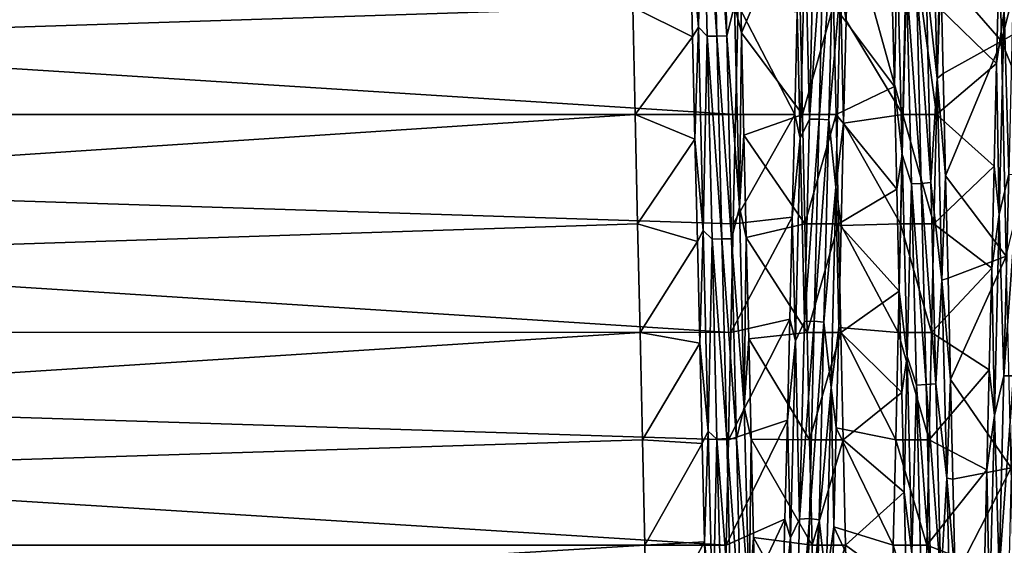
# Model space of a CAD drawing. Header units: metres. Extents: x -86 to 86, y -57 to 57.
# Tile 55 of 256: x -55 to -46, y -4 to 1. Entities that reach past the tile are written whole.
import ezdxf

# ---------------------------------------------------------------- set-up
doc = ezdxf.new("R2010")
doc.units = ezdxf.units.M
doc.layers.add('solid_125286', color=7, linetype='CONTINUOUS')

msp = doc.modelspace()

# ---------------------------------------------------------------- linework, layer by layer
at = {"layer": 'solid_125286'}
for points in [[(-48.464348, 2.606836, 32.819706), (-48.496204, 1.624527, 33.065536), (-48.420498, 0.788744, 33.078362)], [(-48.464348, 2.606836, 32.819706), (-48.420498, 0.788744, 33.078362), (-48.385082, 2.525596, 32.789188)], [(-46.230358, 1.295054, 33.105297), (-45.680126, 0.661421, 34.183418), (-45.722828, 2.588033, 33.943806)], [(-45.402157, 1.796165, 34.077225), (-45.722828, 2.588033, 33.943806), (-45.680126, 0.661421, 34.183418)], [(-48.420498, 0.788744, 33.078362), (-48.341122, 0.708524, 33.036198), (-48.385082, 2.525596, 32.789188)], [(-48.385082, 2.525596, 32.789188), (-48.341122, 0.708524, 33.036198), (-48.252892, 0.708303, 33.019089)], [(-48.385082, 2.525596, 32.789188), (-48.252892, 0.708303, 33.019089), (-48.296848, 2.522738, 32.77232)], [(-48.296848, 2.522738, 32.77232), (-48.164684, 0.711861, 33.035866), (-48.208637, 2.528652, 32.788399)], [(-48.296848, 2.522738, 32.77232), (-48.252892, 0.708303, 33.019089), (-48.164684, 0.711861, 33.035866)], [(-48.208637, 2.528652, 32.788399), (-48.164684, 0.711861, 33.035866), (-48.093586, 0.986163, 33.063549)], [(-46.362553, 1.217714, 32.994934), (-46.263546, 0.326785, 33.099125), (-46.307117, 2.142004, 32.912773)], [(-46.307117, 2.142004, 32.912773), (-46.263546, 0.326785, 33.099125), (-46.230358, 1.295054, 33.105297)], [(-49.033924, 1.934098, 34.057537), (-79, 1.96731, 34.052547), (-79, 0, 34.200001)], [(-48.084133, 0, 7.8), (-79, 0, 7.8), (-79, 1.96729, 7.94745)], [(-48.062695, 0.986598, 7.836922), (-48.084133, 0, 7.8), (-79, 1.96729, 7.94745)], [(-49.012604, 0.969794, 34.164326), (-49.033924, 1.934098, 34.057537), (-79, 0, 34.200001)], [(-48.053303, 1.657385, 33.061058), (-48.031372, 0.737332, 33.152325), (-47.52243, 1.934099, 34.057537)], [(-48.031372, 0.737332, 33.152325), (-47.480152, 0, 34.200001), (-47.52243, 1.934099, 34.057537)], [(-47.52243, 1.934099, 34.057537), (-47.480152, 0, 34.200001), (-47.19878, 0.9866, 34.163078)], [(-47.06459, 1.770372, 8.954837), (-46.530388, 1.93619, 7.942773), (-46.573009, 0, 7.8)], [(-46.530388, 1.93619, 7.942773), (-46.269848, 0, 7.8), (-46.573009, 0, 7.8)], [(-46.248806, 0.966627, 7.83544), (-46.269848, 0, 7.8), (-46.530388, 1.93619, 7.942773)], [(-47.455791, 1.618764, 9.004778), (-47.37402, 1.788049, 9.076383), (-47.41798, -0.040929, 8.943337)], [(-47.41798, -0.040929, 8.943337), (-47.37402, 1.788049, 9.076383), (-47.285816, 1.783734, 9.093019)], [(-47.41798, -0.040929, 8.943337), (-47.285816, 1.783734, 9.093019), (-47.329773, -0.042626, 8.960434)], [(-47.329773, -0.042626, 8.960434), (-47.285816, 1.783734, 9.093019), (-47.197685, 1.780427, 9.075378)], [(-47.329773, -0.042626, 8.960434), (-47.197685, 1.780427, 9.075378), (-47.241638, -0.048419, 8.943496)], [(-47.241638, -0.048419, 8.943496), (-47.197685, 1.780427, 9.075378), (-47.134995, 1.167569, 8.95286)], [(-45.380997, 0.833707, 34.173645), (-45.402157, 1.796165, 34.077225), (-45.680126, 0.661421, 34.183418)], [(-47.134995, 1.167569, 8.95286), (-47.06459, 1.770372, 8.954837), (-47.086571, 0.849263, 8.855324)], [(-47.086571, 0.849263, 8.855324), (-47.06459, 1.770372, 8.954837), (-46.573009, 0, 7.8)], [(-48.474247, 0.70323, 33.154354), (-48.496204, 1.624527, 33.065536), (-49.012604, 0.969794, 34.164326)], [(-48.420498, 0.788744, 33.078362), (-48.496204, 1.624527, 33.065536), (-48.474247, 0.70323, 33.154354)], [(-48.093586, 0.986163, 33.063549), (-48.031372, 0.737332, 33.152325), (-48.053303, 1.657385, 33.061058)], [(-47.499645, -0.214559, 8.898056), (-47.528416, 0.926616, 8.86097), (-47.455791, 1.618764, 9.004778)], [(-47.499645, -0.214559, 8.898056), (-47.455791, 1.618764, 9.004778), (-47.41798, -0.040929, 8.943337)], [(-46.622639, 1.474215, 33.013737), (-46.671276, 1.178902, 33.117138), (-46.649281, 0.253337, 33.171722)], [(-46.622639, 1.474215, 33.013737), (-46.649281, 0.253337, 33.171722), (-46.578789, -0.360251, 33.098587)], [(-46.622639, 1.474215, 33.013737), (-46.578789, -0.360251, 33.098587), (-46.538795, 1.206352, 32.996216)], [(-45.70319, 1.385743, 8.904706), (-45.725178, 0.46166, 8.834068), (-46.248806, 0.966627, 7.83544)], [(-45.657932, 0.934083, 8.932117), (-45.725178, 0.46166, 8.834068), (-45.70319, 1.385743, 8.904706)], [(-46.263546, 0.326785, 33.099125), (-46.208389, 0.371096, 33.168682), (-46.230358, 1.295054, 33.105297)], [(-46.230358, 1.295054, 33.105297), (-46.208389, 0.371096, 33.168682), (-45.680126, 0.661421, 34.183418)], [(-45.657932, 0.934083, 8.932117), (-45.571697, 1.29267, 9.012701), (-45.615654, -0.540095, 8.955122)], [(-47.241638, -0.048419, 8.943496), (-47.134995, 1.167569, 8.95286), (-47.178566, -0.656794, 8.914096)], [(-46.649281, 0.253337, 33.171722), (-46.671276, 1.178902, 33.117138), (-47.19878, 0.9866, 34.163078)], [(-47.178566, -0.656794, 8.914096), (-47.134995, 1.167569, 8.95286), (-47.108555, -0.076993, 8.825862)], [(-47.134995, 1.167569, 8.95286), (-47.086571, 0.849263, 8.855324), (-47.108555, -0.076993, 8.825862)], [(-46.578789, -0.360251, 33.098587), (-46.494839, -0.626916, 33.040649), (-46.538795, 1.206352, 32.996216)], [(-46.538795, 1.206352, 32.996216), (-46.406654, -0.623308, 33.023724), (-46.450611, 1.207306, 32.978943)], [(-46.538795, 1.206352, 32.996216), (-46.494839, -0.626916, 33.040649), (-46.406654, -0.623308, 33.023724)], [(-46.450611, 1.207306, 32.978943), (-46.318596, -0.615295, 33.041115), (-46.362553, 1.217714, 32.994934)], [(-46.450611, 1.207306, 32.978943), (-46.406654, -0.623308, 33.023724), (-46.318596, -0.615295, 33.041115)], [(-46.362553, 1.217714, 32.994934), (-46.318596, -0.615295, 33.041115), (-46.263546, 0.326785, 33.099125)], [(-48.164684, 0.711861, 33.035866), (-48.050014, -0.838426, 33.074585), (-48.093586, 0.986163, 33.063549)], [(-48.093586, 0.986163, 33.063549), (-48.050014, -0.838426, 33.074585), (-48.031372, 0.737332, 33.152325)], [(-47.550423, -0.00044, 8.825635), (-48.084133, 0, 7.8), (-48.062695, 0.986598, 7.836922)], [(-47.528416, 0.926616, 8.86097), (-47.550423, -0.00044, 8.825635), (-48.062695, 0.986598, 7.836922)], [(-47.480152, 0, 34.200001), (-47.176991, 0, 34.200001), (-47.19878, 0.9866, 34.163078)], [(-46.649281, 0.253337, 33.171722), (-47.19878, 0.9866, 34.163078), (-47.176991, 0, 34.200001)], [(-49.012604, 0.969794, 34.164326), (-79, 0, 34.200001), (-48.991276, 0, 34.200001)], [(-48.474247, 0.70323, 33.154354), (-49.012604, 0.969794, 34.164326), (-48.991276, 0, 34.200001)], [(-47.499645, -0.214559, 8.898056), (-47.550423, -0.00044, 8.825635), (-47.528416, 0.926616, 8.86097)], [(-45.725178, 0.46166, 8.834068), (-46.269848, 0, 7.8), (-46.248806, 0.966627, 7.83544)], [(-45.701782, -0.902182, 8.929727), (-45.725178, 0.46166, 8.834068), (-45.657932, 0.934083, 8.932117)], [(-45.701782, -0.902182, 8.929727), (-45.657932, 0.934083, 8.932117), (-45.615654, -0.540095, 8.955122)], [(-47.108555, -0.076993, 8.825862), (-47.086571, 0.849263, 8.855324), (-46.573009, 0, 7.8)], [(-45.359959, -0.13323, 34.199329), (-45.380997, 0.833707, 34.173645), (-45.680126, 0.661421, 34.183418)], [(-48.420498, 0.788744, 33.078362), (-48.474247, 0.70323, 33.154354), (-48.45229, -0.222031, 33.172634)], [(-48.420498, 0.788744, 33.078362), (-48.45229, -0.222031, 33.172634), (-48.376648, -1.047432, 33.058434)], [(-48.420498, 0.788744, 33.078362), (-48.376648, -1.047432, 33.058434), (-48.341122, 0.708524, 33.036198)], [(-48.050014, -0.838426, 33.074585), (-48.009438, -0.186869, 33.173233), (-48.031372, 0.737332, 33.152325)], [(-48.031372, 0.737332, 33.152325), (-48.009438, -0.186869, 33.173233), (-47.480152, 0, 34.200001)], [(-48.45229, -0.222031, 33.172634), (-48.474247, 0.70323, 33.154354), (-48.991276, 0, 34.200001)], [(-48.376648, -1.047432, 33.058434), (-48.297165, -1.12488, 33.004158), (-48.341122, 0.708524, 33.036198)], [(-48.341122, 0.708524, 33.036198), (-48.208935, -1.122458, 32.987221), (-48.252892, 0.708303, 33.019089)], [(-48.341122, 0.708524, 33.036198), (-48.297165, -1.12488, 33.004158), (-48.208935, -1.122458, 32.987221)], [(-48.252892, 0.708303, 33.019089), (-48.120728, -1.121335, 33.004356), (-48.164684, 0.711861, 33.035866)], [(-48.252892, 0.708303, 33.019089), (-48.208935, -1.122458, 32.987221), (-48.120728, -1.121335, 33.004356)], [(-48.164684, 0.711861, 33.035866), (-48.120728, -1.121335, 33.004356), (-48.050014, -0.838426, 33.074585)], [(-46.208389, 0.371096, 33.168682), (-46.186417, -0.555053, 33.161922), (-45.680126, 0.661421, 34.183418)], [(-46.186417, -0.555053, 33.161922), (-45.637833, -1.279423, 34.137848), (-45.680126, 0.661421, 34.183418)], [(-45.359959, -0.13323, 34.199329), (-45.680126, 0.661421, 34.183418), (-45.637833, -1.279423, 34.137848)], [(-45.725178, 0.46166, 8.834068), (-45.747158, -0.464922, 8.834231), (-46.269848, 0, 7.8)], [(-45.701782, -0.902182, 8.929727), (-45.747158, -0.464922, 8.834231), (-45.725178, 0.46166, 8.834068)], [(-46.263546, 0.326785, 33.099125), (-46.186417, -0.555053, 33.161922), (-46.208389, 0.371096, 33.168682)], [(-46.318596, -0.615295, 33.041115), (-46.219975, -1.495761, 33.011139), (-46.263546, 0.326785, 33.099125)], [(-46.263546, 0.326785, 33.099125), (-46.219975, -1.495761, 33.011139), (-46.186417, -0.555053, 33.161922)], [(-46.627285, -0.673705, 33.15596), (-46.649281, 0.253337, 33.171722), (-47.176991, 0, 34.200001)], [(-46.578789, -0.360251, 33.098587), (-46.649281, 0.253337, 33.171722), (-46.627285, -0.673705, 33.15596)], [(-48.991276, 0, 34.200001), (-79, 0, 34.200001), (-79, -1.96729, 34.052551)], [(-48.969849, -0.986585, 34.163078), (-48.991276, 0, 34.200001), (-79, -1.96729, 34.052551)], [(-48.127388, -1.967398, 7.947439), (-79, -1.96731, 7.947453), (-79, 0, 7.8)], [(-48.105732, -0.98661, 7.836923), (-48.127388, -1.967398, 7.947439), (-79, 0, 7.8)], [(-48.084133, 0, 7.8), (-48.105732, -0.98661, 7.836923), (-79, 0, 7.8)], [(-48.45229, -0.222031, 33.172634), (-48.991276, 0, 34.200001), (-48.969849, -0.986585, 34.163078)], [(-48.009438, -0.186869, 33.173233), (-47.458374, -0.986593, 34.163078), (-47.480152, 0, 34.200001)], [(-47.458374, -0.986593, 34.163078), (-47.176991, 0, 34.200001), (-47.480152, 0, 34.200001)], [(-47.155373, -0.986594, 34.163078), (-47.176991, 0, 34.200001), (-47.458374, -0.986593, 34.163078)], [(-46.627285, -0.673705, 33.15596), (-47.176991, 0, 34.200001), (-47.155373, -0.986594, 34.163078)], [(-47.550423, -0.00044, 8.825635), (-48.105732, -0.98661, 7.836923), (-48.084133, 0, 7.8)], [(-47.550423, -0.00044, 8.825635), (-47.57243, -0.927417, 8.860745), (-48.105732, -0.98661, 7.836923)], [(-47.499645, -0.214559, 8.898056), (-47.57243, -0.927417, 8.860745), (-47.550423, -0.00044, 8.825635)], [(-47.499645, -0.214559, 8.898056), (-47.41798, -0.040929, 8.943337), (-47.461941, -1.868852, 9.088669)], [(-47.461941, -1.868852, 9.088669), (-47.41798, -0.040929, 8.943337), (-47.329773, -0.042626, 8.960434)], [(-47.461941, -1.868852, 9.088669), (-47.329773, -0.042626, 8.960434), (-47.37373, -1.86789, 9.105818)], [(-47.37373, -1.86789, 9.105818), (-47.329773, -0.042626, 8.960434), (-47.241638, -0.048419, 8.943496)], [(-47.37373, -1.86789, 9.105818), (-47.241638, -0.048419, 8.943496), (-47.285595, -1.876035, 9.089933)], [(-47.285595, -1.876035, 9.089933), (-47.241638, -0.048419, 8.943496), (-47.178566, -0.656794, 8.914096)], [(-47.178566, -0.656794, 8.914096), (-47.108555, -0.076993, 8.825862), (-47.130535, -1.002714, 8.866712)], [(-47.130535, -1.002714, 8.866712), (-47.108555, -0.076993, 8.825862), (-46.594612, -0.986603, 7.836922)], [(-47.108555, -0.076993, 8.825862), (-46.573009, 0, 7.8), (-46.594612, -0.986603, 7.836922)], [(-46.291599, -0.986592, 7.836922), (-46.594612, -0.986603, 7.836922), (-46.573009, 0, 7.8)], [(-46.269848, 0, 7.8), (-46.291599, -0.986592, 7.836922), (-46.573009, 0, 7.8)], [(-45.747158, -0.464922, 8.834231), (-46.291599, -0.986592, 7.836922), (-46.269848, 0, 7.8)], [(-48.430332, -1.146121, 33.120319), (-48.45229, -0.222031, 33.172634), (-48.969849, -0.986585, 34.163078)], [(-48.376648, -1.047432, 33.058434), (-48.45229, -0.222031, 33.172634), (-48.430332, -1.146121, 33.120319)], [(-48.050014, -0.838426, 33.074585), (-47.987503, -1.110095, 33.12368), (-48.009438, -0.186869, 33.173233)], [(-48.009438, -0.186869, 33.173233), (-47.987503, -1.110095, 33.12368), (-47.458374, -0.986593, 34.163078)], [(-47.543495, -2.042816, 9.069548), (-47.57243, -0.927417, 8.860745), (-47.499645, -0.214559, 8.898056)], [(-47.543495, -2.042816, 9.069548), (-47.499645, -0.214559, 8.898056), (-47.461941, -1.868852, 9.088669)], [(-46.578789, -0.360251, 33.098587), (-46.627285, -0.673705, 33.15596), (-46.605289, -1.596747, 33.069546)], [(-46.578789, -0.360251, 33.098587), (-46.605289, -1.596747, 33.069546), (-46.534939, -2.186273, 32.904888)], [(-46.578789, -0.360251, 33.098587), (-46.534939, -2.186273, 32.904888), (-46.494839, -0.626916, 33.040649)], [(-45.747158, -0.464922, 8.834231), (-45.769146, -1.388951, 8.905111), (-46.291599, -0.986592, 7.836922)], [(-45.701782, -0.902182, 8.929727), (-45.769146, -1.388951, 8.905111), (-45.747158, -0.464922, 8.834231)], [(-46.406654, -0.623308, 33.023724), (-46.274643, -2.433922, 32.80846), (-46.318596, -0.615295, 33.041115)], [(-46.318596, -0.615295, 33.041115), (-46.274643, -2.433922, 32.80846), (-46.219975, -1.495761, 33.011139)], [(-46.219975, -1.495761, 33.011139), (-46.164448, -1.477914, 33.08469), (-46.186417, -0.555053, 33.161922)], [(-46.186417, -0.555053, 33.161922), (-46.164448, -1.477914, 33.08469), (-45.637833, -1.279423, 34.137848)], [(-45.701782, -0.902182, 8.929727), (-45.615654, -0.540095, 8.955122), (-45.659615, -2.36047, 9.17662)], [(-45.659615, -2.36047, 9.17662), (-45.615654, -0.540095, 8.955122), (-45.527493, -0.542972, 8.972361)], [(-45.659615, -2.36047, 9.17662), (-45.527493, -0.542972, 8.972361), (-45.571449, -2.360655, 9.194084)], [(-47.285595, -1.876035, 9.089933), (-47.178566, -0.656794, 8.914096), (-47.222137, -2.466075, 9.150179)], [(-47.222137, -2.466075, 9.150179), (-47.178566, -0.656794, 8.914096), (-47.152515, -1.92248, 8.97806)], [(-47.178566, -0.656794, 8.914096), (-47.130535, -1.002714, 8.866712), (-47.152515, -1.92248, 8.97806)], [(-46.605289, -1.596747, 33.069546), (-46.627285, -0.673705, 33.15596), (-47.155373, -0.986594, 34.163078)], [(-46.534939, -2.186273, 32.904888), (-46.450878, -2.44553, 32.806194), (-46.494839, -0.626916, 33.040649)], [(-46.494839, -0.626916, 33.040649), (-46.362698, -2.439351, 32.79002), (-46.406654, -0.623308, 33.023724)], [(-46.494839, -0.626916, 33.040649), (-46.450878, -2.44553, 32.806194), (-46.362698, -2.439351, 32.79002)], [(-46.406654, -0.623308, 33.023724), (-46.362698, -2.439351, 32.79002), (-46.274643, -2.433922, 32.80846)], [(-48.120728, -1.121335, 33.004356), (-48.006443, -2.644115, 32.811314), (-48.050014, -0.838426, 33.074585)], [(-48.050014, -0.838426, 33.074585), (-48.006443, -2.644115, 32.811314), (-47.987503, -1.110095, 33.12368)], [(-47.57243, -0.927417, 8.860745), (-48.127388, -1.967398, 7.947439), (-48.105732, -0.98661, 7.836923)], [(-47.57243, -0.927417, 8.860745), (-47.594437, -1.848859, 8.966501), (-48.127388, -1.967398, 7.947439)], [(-47.543495, -2.042816, 9.069548), (-47.594437, -1.848859, 8.966501), (-47.57243, -0.927417, 8.860745)], [(-45.745632, -2.717828, 9.205224), (-45.769146, -1.388951, 8.905111), (-45.701782, -0.902182, 8.929727)], [(-45.745632, -2.717828, 9.205224), (-45.701782, -0.902182, 8.929727), (-45.659615, -2.36047, 9.17662)], [(-48.948299, -1.967377, 34.052563), (-48.969849, -0.986585, 34.163078), (-79, -1.96729, 34.052551)], [(-48.430332, -1.146121, 33.120319), (-48.969849, -0.986585, 34.163078), (-48.948299, -1.967377, 34.052563)], [(-48.376648, -1.047432, 33.058434), (-48.430332, -1.146121, 33.120319), (-48.408367, -2.063995, 32.998093)], [(-48.376648, -1.047432, 33.058434), (-48.408367, -2.063995, 32.998093), (-48.332798, -2.859661, 32.761303)], [(-48.376648, -1.047432, 33.058434), (-48.332798, -2.859661, 32.761303), (-48.297165, -1.12488, 33.004158)], [(-47.987503, -1.110095, 33.12368), (-47.436733, -1.967389, 34.052563), (-47.458374, -0.986593, 34.163078)], [(-47.155373, -0.986594, 34.163078), (-47.458374, -0.986593, 34.163078), (-47.436733, -1.967389, 34.052563)], [(-47.133858, -1.967381, 34.052563), (-47.155373, -0.986594, 34.163078), (-47.436733, -1.967389, 34.052563)], [(-46.605289, -1.596747, 33.069546), (-47.155373, -0.986594, 34.163078), (-47.133858, -1.967381, 34.052563)], [(-47.152515, -1.92248, 8.97806), (-47.130535, -1.002714, 8.866712), (-46.61615, -1.967391, 7.947438)], [(-47.130535, -1.002714, 8.866712), (-46.594612, -0.986603, 7.836922), (-46.61615, -1.967391, 7.947438)], [(-46.313263, -1.967387, 7.947437), (-46.61615, -1.967391, 7.947438), (-46.594612, -0.986603, 7.836922)], [(-46.291599, -0.986592, 7.836922), (-46.313263, -1.967387, 7.947437), (-46.594612, -0.986603, 7.836922)], [(-45.769146, -1.388951, 8.905111), (-46.313263, -1.967387, 7.947437), (-46.291599, -0.986592, 7.836922)], [(-48.408367, -2.063995, 32.998093), (-48.430332, -1.146121, 33.120319), (-48.948299, -1.967377, 34.052563)], [(-48.332798, -2.859661, 32.761303), (-48.253204, -2.932425, 32.694874), (-48.297165, -1.12488, 33.004158)], [(-48.297165, -1.12488, 33.004158), (-48.164974, -2.927418, 32.678509), (-48.208935, -1.122458, 32.987221)], [(-48.297165, -1.12488, 33.004158), (-48.253204, -2.932425, 32.694874), (-48.164974, -2.927418, 32.678509)], [(-48.208935, -1.122458, 32.987221), (-48.076775, -2.928761, 32.695656), (-48.120728, -1.121335, 33.004356)], [(-48.208935, -1.122458, 32.987221), (-48.164974, -2.927418, 32.678509), (-48.076775, -2.928761, 32.695656)], [(-48.120728, -1.121335, 33.004356), (-48.076775, -2.928761, 32.695656), (-48.006443, -2.644115, 32.811314)], [(-48.006443, -2.644115, 32.811314), (-47.965561, -2.027323, 33.004341), (-47.987503, -1.110095, 33.12368)], [(-47.987503, -1.110095, 33.12368), (-47.965561, -2.027323, 33.004341), (-47.436733, -1.967389, 34.052563)], [(-46.164448, -1.477914, 33.08469), (-46.142475, -2.392151, 32.937153), (-45.637833, -1.279423, 34.137848)], [(-46.142475, -2.392151, 32.937153), (-45.595127, -3.192568, 33.808102), (-45.637833, -1.279423, 34.137848)], [(-45.769146, -1.388951, 8.905111), (-45.791134, -2.305176, 9.045896), (-46.313263, -1.967387, 7.947437)], [(-45.745632, -2.717828, 9.205224), (-45.791134, -2.305176, 9.045896), (-45.769146, -1.388951, 8.905111)], [(-46.274643, -2.433922, 32.80846), (-46.176403, -3.284259, 32.649399), (-46.219975, -1.495761, 33.011139)], [(-46.219975, -1.495761, 33.011139), (-46.142475, -2.392151, 32.937153), (-46.164448, -1.477914, 33.08469)], [(-46.219975, -1.495761, 33.011139), (-46.176403, -3.284259, 32.649399), (-46.142475, -2.392151, 32.937153)], [(-46.583298, -2.510483, 32.912792), (-46.605289, -1.596747, 33.069546), (-47.133858, -1.967381, 34.052563)], [(-46.534939, -2.186273, 32.904888), (-46.605289, -1.596747, 33.069546), (-46.583298, -2.510483, 32.912792)], [(-47.594437, -1.848859, 8.966501), (-48.149075, -2.937127, 8.130918), (-48.127388, -1.967398, 7.947439)], [(-47.594437, -1.848859, 8.966501), (-47.61644, -2.759528, 9.142435), (-48.149075, -2.937127, 8.130918)], [(-47.543495, -2.042816, 9.069548), (-47.61644, -2.759528, 9.142435), (-47.594437, -1.848859, 8.966501)], [(-47.543495, -2.042816, 9.069548), (-47.461941, -1.868852, 9.088669), (-47.505898, -3.653519, 9.510212)], [(-47.505898, -3.653519, 9.510212), (-47.37373, -1.86789, 9.105818), (-47.41769, -3.649924, 9.527002)], [(-47.505898, -3.653519, 9.510212), (-47.461941, -1.868852, 9.088669), (-47.37373, -1.86789, 9.105818)], [(-47.41769, -3.649924, 9.527002), (-47.37373, -1.86789, 9.105818), (-47.285595, -1.876035, 9.089933)], [(-47.41769, -3.649924, 9.527002), (-47.285595, -1.876035, 9.089933), (-47.329548, -3.660241, 9.512489)], [(-47.329548, -3.660241, 9.512489), (-47.285595, -1.876035, 9.089933), (-47.222137, -2.466075, 9.150179)], [(-47.222137, -2.466075, 9.150179), (-47.152515, -1.92248, 8.97806), (-47.1745, -2.831097, 9.159339)], [(-47.1745, -2.831097, 9.159339), (-47.152515, -1.92248, 8.97806), (-46.637653, -2.937126, 8.130918)], [(-47.152515, -1.92248, 8.97806), (-46.61615, -1.967391, 7.947438), (-46.637653, -2.937126, 8.130918)], [(-48.948299, -1.967377, 34.052563), (-79, -1.96729, 34.052551), (-79, -3.890939, 33.613499)], [(-48.170761, -3.890767, 8.386438), (-79, -3.89099, 8.386518), (-79, -1.96731, 7.947453)], [(-48.149075, -2.937127, 8.130918), (-48.170761, -3.890767, 8.386438), (-79, -1.96731, 7.947453)], [(-48.127388, -1.967398, 7.947439), (-48.149075, -2.937127, 8.130918), (-79, -1.96731, 7.947453)], [(-48.92664, -2.93711, 33.869087), (-48.948299, -1.967377, 34.052563), (-79, -3.890939, 33.613499)], [(-48.408367, -2.063995, 32.998093), (-48.948299, -1.967377, 34.052563), (-48.92664, -2.93711, 33.869087)], [(-48.006443, -2.644115, 32.811314), (-47.943615, -2.933146, 32.815937), (-47.965561, -2.027323, 33.004341)], [(-47.965561, -2.027323, 33.004341), (-47.415207, -2.937134, 33.86908), (-47.436733, -1.967389, 34.052563)], [(-47.965561, -2.027323, 33.004341), (-47.943615, -2.933146, 32.815937), (-47.415207, -2.937134, 33.86908)], [(-47.587345, -3.82407, 9.516203), (-47.61644, -2.759528, 9.142435), (-47.543495, -2.042816, 9.069548)], [(-47.587345, -3.82407, 9.516203), (-47.543495, -2.042816, 9.069548), (-47.505898, -3.653519, 9.510212)], [(-47.133858, -1.967381, 34.052563), (-47.436733, -1.967389, 34.052563), (-47.415207, -2.937134, 33.86908)], [(-47.112381, -2.937109, 33.869087), (-47.133858, -1.967381, 34.052563), (-47.415207, -2.937134, 33.86908)], [(-46.583298, -2.510483, 32.912792), (-47.133858, -1.967381, 34.052563), (-47.112381, -2.937109, 33.869087)], [(-46.334824, -2.937129, 8.130918), (-46.637653, -2.937126, 8.130918), (-46.61615, -1.967391, 7.947438)], [(-46.313263, -1.967387, 7.947437), (-46.334824, -2.937129, 8.130918), (-46.61615, -1.967391, 7.947438)], [(-45.791134, -2.305176, 9.045896), (-46.334824, -2.937129, 8.130918), (-46.313263, -1.967387, 7.947437)], [(-48.386395, -2.970221, 32.806683), (-48.408367, -2.063995, 32.998093), (-48.92664, -2.93711, 33.869087)], [(-48.332798, -2.859661, 32.761303), (-48.408367, -2.063995, 32.998093), (-48.386395, -2.970221, 32.806683)], [(-46.534939, -2.186273, 32.904888), (-46.583298, -2.510483, 32.912792), (-46.561298, -3.409925, 32.687016)], [(-46.534939, -2.186273, 32.904888), (-46.561298, -3.409925, 32.687016), (-46.491089, -3.962088, 32.436985)], [(-46.534939, -2.186273, 32.904888), (-46.491089, -3.962088, 32.436985), (-46.450878, -2.44553, 32.806194)], [(-45.791134, -2.305176, 9.045896), (-45.813133, -3.208348, 9.255777), (-46.334824, -2.937129, 8.130918)], [(-45.745632, -2.717828, 9.205224), (-45.813133, -3.208348, 9.255777), (-45.791134, -2.305176, 9.045896)], [(-46.176403, -3.284259, 32.649399), (-46.120502, -3.292782, 32.720558), (-46.142475, -2.392151, 32.937153)], [(-46.142475, -2.392151, 32.937153), (-46.120502, -3.292782, 32.720558), (-45.595127, -3.192568, 33.808102)], [(-45.745632, -2.717828, 9.205224), (-45.659615, -2.36047, 9.17662), (-45.703571, -4.126282, 9.670974)], [(-45.703571, -4.126282, 9.670974), (-45.659615, -2.36047, 9.17662), (-45.571449, -2.360655, 9.194084)], [(-45.703571, -4.126282, 9.670974), (-45.571449, -2.360655, 9.194084), (-45.61541, -4.123773, 9.68825)], [(-47.329548, -3.660241, 9.512489), (-47.222137, -2.466075, 9.150179), (-47.265713, -4.219439, 9.655677)], [(-47.265713, -4.219439, 9.655677), (-47.222137, -2.466075, 9.150179), (-47.196487, -3.72369, 9.409133)], [(-47.222137, -2.466075, 9.150179), (-47.1745, -2.831097, 9.159339), (-47.196487, -3.72369, 9.409133)], [(-46.491089, -3.962088, 32.436985), (-46.406921, -4.20775, 32.298767), (-46.450878, -2.44553, 32.806194)], [(-46.450878, -2.44553, 32.806194), (-46.318737, -4.199147, 32.28373), (-46.362698, -2.439351, 32.79002)], [(-46.450878, -2.44553, 32.806194), (-46.406921, -4.20775, 32.298767), (-46.318737, -4.199147, 32.28373)], [(-46.362698, -2.439351, 32.79002), (-46.230686, -4.196433, 32.30283), (-46.274643, -2.433922, 32.80846)], [(-46.362698, -2.439351, 32.79002), (-46.318737, -4.199147, 32.28373), (-46.230686, -4.196433, 32.30283)], [(-46.274643, -2.433922, 32.80846), (-46.230686, -4.196433, 32.30283), (-46.176403, -3.284259, 32.649399)], [(-46.561298, -3.409925, 32.687016), (-46.583298, -2.510483, 32.912792), (-47.112381, -2.937109, 33.869087)], [(-48.076775, -2.928761, 32.695656), (-47.962872, -4.389598, 32.27977), (-48.006443, -2.644115, 32.811314)], [(-48.006443, -2.644115, 32.811314), (-47.962872, -4.389598, 32.27977), (-47.943615, -2.933146, 32.815937)], [(-45.789482, -4.470848, 9.751888), (-45.813133, -3.208348, 9.255777), (-45.745632, -2.717828, 9.205224)], [(-45.789482, -4.470848, 9.751888), (-45.745632, -2.717828, 9.205224), (-45.703571, -4.126282, 9.670974)], [(-47.61644, -2.759528, 9.142435), (-48.170761, -3.890767, 8.386438), (-48.149075, -2.937127, 8.130918)], [(-47.61644, -2.759528, 9.142435), (-47.638451, -3.654559, 9.387156), (-48.170761, -3.890767, 8.386438)], [(-47.587345, -3.82407, 9.516203), (-47.638451, -3.654559, 9.387156), (-47.61644, -2.759528, 9.142435)], [(-47.196487, -3.72369, 9.409133), (-47.1745, -2.831097, 9.159339), (-46.659172, -3.890784, 8.386444)], [(-47.1745, -2.831097, 9.159339), (-46.637653, -2.937126, 8.130918), (-46.659172, -3.890784, 8.386444)], [(-48.332798, -2.859661, 32.761303), (-48.386395, -2.970221, 32.806683), (-48.364418, -3.859233, 32.546879)], [(-48.332798, -2.859661, 32.761303), (-48.364418, -3.859233, 32.546879), (-48.288948, -4.605894, 32.193375)], [(-48.332798, -2.859661, 32.761303), (-48.288948, -4.605894, 32.193375), (-48.253204, -2.932425, 32.694874)], [(-48.288948, -4.605894, 32.193375), (-48.209244, -4.671945, 32.114891), (-48.253204, -2.932425, 32.694874)], [(-48.253204, -2.932425, 32.694874), (-48.121017, -4.664471, 32.099491), (-48.164974, -2.927418, 32.678509)], [(-48.253204, -2.932425, 32.694874), (-48.209244, -4.671945, 32.114891), (-48.121017, -4.664471, 32.099491)], [(-48.164974, -2.927418, 32.678509), (-48.121017, -4.664471, 32.099491), (-48.032818, -4.668259, 32.116295)], [(-48.164974, -2.927418, 32.678509), (-48.032818, -4.668259, 32.116295), (-48.076775, -2.928761, 32.695656)], [(-48.076775, -2.928761, 32.695656), (-48.032818, -4.668259, 32.116295), (-47.962872, -4.389598, 32.27977)], [(-47.962872, -4.389598, 32.27977), (-47.921665, -3.822022, 32.559254), (-47.943615, -2.933146, 32.815937)], [(-47.943615, -2.933146, 32.815937), (-47.393749, -3.890772, 33.61356), (-47.415207, -2.937134, 33.86908)], [(-47.943615, -2.933146, 32.815937), (-47.921665, -3.822022, 32.559254), (-47.393749, -3.890772, 33.61356)], [(-48.904892, -3.890711, 33.613579), (-48.92664, -2.93711, 33.869087), (-79, -3.890939, 33.613499)], [(-48.386395, -2.970221, 32.806683), (-48.92664, -2.93711, 33.869087), (-48.904892, -3.890711, 33.613579)], [(-48.364418, -3.859233, 32.546879), (-48.386395, -2.970221, 32.806683), (-48.904892, -3.890711, 33.613579)], [(-47.112381, -2.937109, 33.869087), (-47.415207, -2.937134, 33.86908), (-47.393749, -3.890772, 33.61356)], [(-47.09082, -3.890725, 33.613575), (-47.112381, -2.937109, 33.869087), (-47.393749, -3.890772, 33.61356)], [(-46.561298, -3.409925, 32.687016), (-47.112381, -2.937109, 33.869087), (-47.09082, -3.890725, 33.613575)], [(-46.356262, -3.890762, 8.386437), (-46.659172, -3.890784, 8.386444), (-46.637653, -2.937126, 8.130918)], [(-46.334824, -2.937129, 8.130918), (-46.356262, -3.890762, 8.386437), (-46.637653, -2.937126, 8.130918)], [(-45.813133, -3.208348, 9.255777), (-46.356262, -3.890762, 8.386437), (-46.334824, -2.937129, 8.130918)], [(-46.120502, -3.292782, 32.720558), (-46.098526, -4.174547, 32.436367), (-45.595127, -3.192568, 33.808102)], [(-46.098526, -4.174547, 32.436367), (-45.552765, -5.036672, 33.201309), (-45.595127, -3.192568, 33.808102)], [(-45.813133, -3.208348, 9.255777), (-45.835125, -4.092735, 9.533808), (-46.356262, -3.890762, 8.386437)], [(-46.230686, -4.196433, 32.30283), (-46.132828, -4.998337, 32.023663), (-46.176403, -3.284259, 32.649399)], [(-46.176403, -3.284259, 32.649399), (-46.098526, -4.174547, 32.436367), (-46.120502, -3.292782, 32.720558)], [(-46.176403, -3.284259, 32.649399), (-46.132828, -4.998337, 32.023663), (-46.098526, -4.174547, 32.436367)], [(-45.789482, -4.470848, 9.751888), (-45.835125, -4.092735, 9.533808), (-45.813133, -3.208348, 9.255777)], [(-46.539295, -4.289759, 32.393692), (-46.561298, -3.409925, 32.687016), (-47.09082, -3.890725, 33.613575)], [(-46.491089, -3.962088, 32.436985), (-46.561298, -3.409925, 32.687016), (-46.539295, -4.289759, 32.393692)], [(-47.638451, -3.654559, 9.387156), (-48.192257, -4.82264, 8.712521), (-48.170761, -3.890767, 8.386438)], [(-47.638451, -3.654559, 9.387156), (-47.660461, -4.528422, 9.699028), (-48.192257, -4.82264, 8.712521)], [(-47.587345, -3.82407, 9.516203), (-47.660461, -4.528422, 9.699028), (-47.638451, -3.654559, 9.387156)], [(-47.587345, -3.82407, 9.516203), (-47.505898, -3.653519, 9.510212), (-47.549858, -5.353877, 10.196786)], [(-47.549858, -5.353877, 10.196786), (-47.505898, -3.653519, 9.510212), (-47.41769, -3.649924, 9.527002)], [(-47.549858, -5.353877, 10.196786), (-47.41769, -3.649924, 9.527002), (-47.461647, -5.347735, 10.212817)], [(-47.461647, -5.347735, 10.212817), (-47.41769, -3.649924, 9.527002), (-47.329548, -3.660241, 9.512489)], [(-47.461647, -5.347735, 10.212817), (-47.329548, -3.660241, 9.512489), (-47.373505, -5.359998, 10.199969)], [(-47.373505, -5.359998, 10.199969), (-47.329548, -3.660241, 9.512489), (-47.265713, -4.219439, 9.655677)], [(-47.265713, -4.219439, 9.655677), (-47.196487, -3.72369, 9.409133), (-47.218472, -4.594742, 9.725805)], [(-47.218472, -4.594742, 9.725805), (-47.196487, -3.72369, 9.409133), (-46.680878, -4.822655, 8.712527)], [(-47.196487, -3.72369, 9.409133), (-46.659172, -3.890784, 8.386444), (-46.680878, -4.822655, 8.712527)], [(-47.962872, -4.389598, 32.27977), (-47.899715, -4.688572, 32.235481), (-47.921665, -3.822022, 32.559254)], [(-47.921665, -3.822022, 32.559254), (-47.372066, -4.822621, 33.287487), (-47.393749, -3.890772, 33.61356)], [(-47.921665, -3.822022, 32.559254), (-47.899715, -4.688572, 32.235481), (-47.372066, -4.822621, 33.287487)], [(-47.631195, -5.517461, 10.226499), (-47.660461, -4.528422, 9.699028), (-47.587345, -3.82407, 9.516203)], [(-47.631195, -5.517461, 10.226499), (-47.587345, -3.82407, 9.516203), (-47.549858, -5.353877, 10.196786)], [(-48.904892, -3.890711, 33.613579), (-79, -3.890939, 33.613499), (-79, -5.727131, 32.892834)], [(-48.883369, -4.822582, 33.287502), (-48.904892, -3.890711, 33.613579), (-79, -5.727131, 32.892834)], [(-48.170761, -3.890767, 8.386438), (-48.192257, -4.82264, 8.712521), (-79, -3.89099, 8.386518)], [(-48.364418, -3.859233, 32.546879), (-48.904892, -3.890711, 33.613579), (-48.883369, -4.822582, 33.287502)], [(-48.342449, -4.725662, 32.219917), (-48.364418, -3.859233, 32.546879), (-48.883369, -4.822582, 33.287502)], [(-48.288948, -4.605894, 32.193375), (-48.364418, -3.859233, 32.546879), (-48.342449, -4.725662, 32.219917)], [(-47.09082, -3.890725, 33.613575), (-47.393749, -3.890772, 33.61356), (-47.372066, -4.822621, 33.287487)], [(-47.069092, -4.822607, 33.287491), (-47.09082, -3.890725, 33.613575), (-47.372066, -4.822621, 33.287487)], [(-46.539295, -4.289759, 32.393692), (-47.09082, -3.890725, 33.613575), (-47.069092, -4.822607, 33.287491)], [(-46.377914, -4.822619, 8.712513), (-46.680878, -4.822655, 8.712527), (-46.659172, -3.890784, 8.386444)], [(-46.356262, -3.890762, 8.386437), (-46.377914, -4.822619, 8.712513), (-46.659172, -3.890784, 8.386444)], [(-45.835125, -4.092735, 9.533808), (-46.377914, -4.822619, 8.712513), (-46.356262, -3.890762, 8.386437)]]:
    msp.add_3dface(points, dxfattribs=at)

doc.saveas('drawing.dxf')
